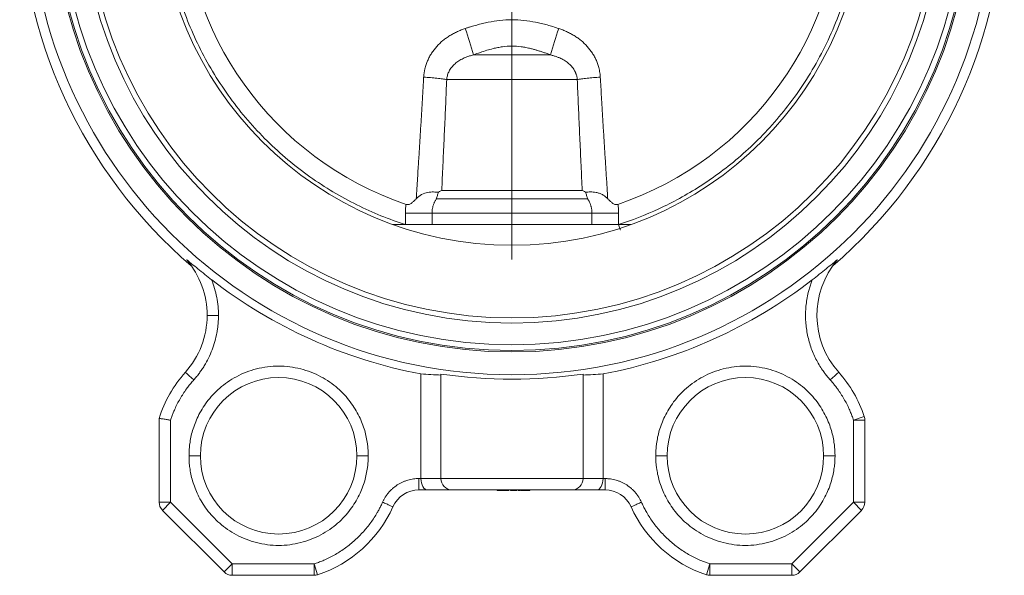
# Model space of a CAD drawing. Header units: millimetres. Extents: x 168 to 893, y 24 to 895.
# Tile 11 of 26: x 198 to 371, y 360 to 458. Entities that reach past the tile are written whole.
import ezdxf

# ---------------------------------------------------------------- set-up
doc = ezdxf.new("R2010")
doc.units = ezdxf.units.MM

# ---------------------------------------------------------------- blocks, each defined once
blk = doc.blocks.new('SW_CENTERMARKSYMBOL_0')
at = {"color": 0, "linetype": 'Continuous', "lineweight": 0}
for p, q in [((0, 5), (0, 64.5)), ((0, 0), (0, 2.5)), ((-5, 0), (-64.5, 0)), ((0, 0), (-2.5, 0)), ((0, 0), (0, -2.5)), ((0, 0), (2.5, 0)), ((5, 0), (64.5, 0)), ((0, -5), (0, -64.5))]:
    blk.add_line(p, q, dxfattribs=at)

msp = doc.modelspace()

# ---------------------------------------------------------------- linework, layer by layer
at = {"color": 7, "linetype": 'Continuous', "lineweight": 15}
for p, q in [((284, 451.81), (277.23, 451.81)), ((290.78, 451.81), (284, 451.81)), ((272.53, 447.48), (284, 447.48)), ((284, 447.48), (295.48, 447.48)), ((271.66, 427.96), (296.35, 427.96)), ((284, 426.53), (270.72, 426.53)), ((297.29, 426.53), (284, 426.53)), ((269.95, 424.03), (265.27, 424.03)), ((265.27, 424.03), (265.27, 422.01)), ((269.95, 424.03), (284, 424.03)), ((284, 424.03), (298.05, 424.03)), ((302.74, 424.03), (298.05, 424.03)), ((302.74, 422.01), (302.74, 424.03)), ((304.93, 422.01), (263.07, 422.01)), ((268, 377.37), (268, 395.74)), ((271.5, 377.37), (271.5, 395.73)), ((296.5, 377.37), (296.5, 395.73)), ((300, 377.37), (300, 395.74)), ((222, 373.2), (222, 387.94)), ((224, 387.63), (224, 373.2)), ((344, 387.63), (345.9, 388.26)), ((344, 373.2), (344, 387.63)), ((344, 387.63), (346, 387.63)), ((346, 387.63), (346, 373.2)), ((267.65, 377.37), (268, 377.37)), ((267.65, 375.37), (267.65, 377.37)), ((268, 377.37), (271.5, 377.37)), ((271.5, 377.37), (296.5, 377.37)), ((296.5, 377.37), (300, 377.37)), ((300, 377.37), (300.35, 377.37)), ((300.35, 377.37), (300.35, 375.37)), ((269.16, 375.37), (267.65, 375.37)), ((273.5, 375.37), (269.16, 375.37)), ((294.5, 375.37), (273.5, 375.37)), ((281.38, 375.27), (281.38, 375.37)), ((281.38, 375.27), (283.19, 375.27)), ((283.19, 375.27), (283.19, 375.37)), ((283.19, 375.27), (283.24, 375.27)), ((283.24, 375.27), (283.24, 375.37)), ((283.24, 375.27), (283.44, 375.27)), ((283.44, 375.27), (283.44, 375.37)), ((283.71, 375.27), (283.71, 375.37)), ((283.71, 375.27), (283.73, 375.27)), ((283.73, 375.27), (283.73, 375.37)), ((283.73, 375.27), (284.88, 375.27)), ((284.88, 375.27), (284.88, 375.37)), ((285.11, 375.27), (285.11, 375.37)), ((285.11, 375.27), (285.38, 375.27)), ((285.38, 375.27), (285.38, 375.37)), ((285.47, 375.27), (285.47, 375.37)), ((285.47, 375.27), (285.88, 375.27)), ((285.88, 375.27), (285.88, 375.37)), ((285.88, 375.27), (287.11, 375.27)), ((286.82, 375.25), (286.82, 375.27)), ((287.11, 375.27), (287.11, 375.37)), ((298.85, 375.37), (294.5, 375.37)), ((298.85, 375.37), (300.35, 375.37)), ((224, 373.2), (222, 373.2)), ((222.59, 371.78), (224, 373.2)), ((224, 373.2), (234.83, 362.37)), ((333.17, 362.37), (344, 373.2)), ((346, 373.2), (344, 373.2)), ((344, 373.2), (345.42, 371.78)), ((233.42, 360.95), (222.59, 371.78)), ((345.42, 371.78), (334.59, 360.95)), ((234.83, 362.37), (233.42, 360.95)), ((234.83, 362.37), (249.22, 362.37)), ((234.83, 360.37), (234.83, 362.37)), ((249.22, 362.37), (249.22, 360.37)), ((249.22, 362.37), (249.85, 360.47)), ((318.16, 360.47), (318.78, 362.37)), ((318.78, 362.37), (333.17, 362.37)), ((318.78, 360.37), (318.78, 362.37)), ((333.17, 362.37), (333.17, 360.37)), ((334.59, 360.95), (333.17, 362.37)), ((249.22, 360.37), (234.83, 360.37)), ((333.17, 360.37), (318.78, 360.37))]:
    msp.add_line(p, q, dxfattribs=at)
at = {"color": 8, "linetype": 'Continuous', "lineweight": 15}
for p, q in [((269.95, 422.01), (269.95, 424.03)), ((298.05, 424.03), (298.05, 422.01))]:
    msp.add_line(p, q, dxfattribs=at)
at = {"color": 7, "linetype": 'Continuous', "lineweight": 15}
for radius in [84.75, 80.75, 80.5, 74.77, 62]:
    msp.add_circle((284, 480.37), radius, dxfattribs=at)
for centre, radius, start, end in [((284, 480.37), 86.5, 130.6472, 229.3528), ((284, 480.37), 86.5, 310.6472, 49.3528), ((284, 480.37), 57.9, 108.7508, 251.2492), ((284, 480.37), 57.9, 288.7508, 71.2492), ((284, 480.37), 79.5, 180, 360), ((284, 480.37), 75.68, 180, 0), ((214.82, 435.15), 64.59, 14.9434, 19.2592), ((353.18, 435.15), 64.59, 160.7408, 165.0566), ((215.43, 406.05), 15, 360, 40.4382), ((352.58, 406.05), 15, 139.5618, 221.8295), ((284, 480.37), 86.12, 232.2149, 259.2932), ((284, 480.37), 86.12, 280.7068, 307.7851), ((215.43, 406.05), 15, 318.1705, 360), ((243, 381.37), 22, 138.1705, 162.619), ((243, 381.37), 13.75, 0, 180), ((284, 480.37), 85.55, 261.5986, 278.4014), ((325.01, 381.37), 13.75, 0, 180), ((325.01, 381.37), 22, 18.2364, 41.8295), ((344, 387.63), 2, 360, 18.2364), ((243, 381.37), 13.75, 180, 0), ((325.01, 381.37), 13.75, 180, 0), ((273.5, 377.37), 2, 180, 270), ((294.5, 377.37), 2, 270, 0), ((267.65, 370.37), 5, 90, 155.9433), ((300.35, 370.37), 5, 24.0567, 90), ((224, 373.2), 2, 180, 225), ((243, 381.37), 22, 288.1369, 335.9433), ((325.01, 381.37), 22, 204.0567, 251.8631), ((344, 373.2), 2, 315, 360), ((234.83, 362.37), 2, 225, 270), ((249.22, 362.37), 2, 270, 288.1369), ((318.78, 362.37), 2, 251.8631, 270), ((333.17, 362.37), 2, 270, 315)]:
    msp.add_arc(centre, radius, start, end, dxfattribs=at)
for centre, major_axis, ratio, start_param, end_param in [((274.67, 480.37), (85.39, 0), 0.994017, 4.634168, 4.675226), ((293.33, 480.37), (85.39, 0), 0.994017, 4.749552, 4.79061), ((269.16, 377.37), (0, 2), 0.57735, 1.570796, 3.141593), ((298.85, 377.37), (0, 2), 0.57735, 3.141593, 4.712389)]:
    msp.add_ellipse(centre, major_axis=major_axis, ratio=ratio, start_param=start_param, end_param=end_param, dxfattribs=at)
for points, knots in [([(302.74, 538.72), (305.05, 537.98), (307.42, 537.07), (312.23, 534.84), (314.65, 533.52), (319.48, 530.43), (321.88, 528.65), (326.54, 524.6), (328.79, 522.33), (333.02, 517.3), (335, 514.54), (338.53, 508.57), (340.08, 505.37), (342.62, 498.62), (343.62, 495.08), (344.95, 487.82), (345.29, 484.09), (345.29, 476.64), (344.95, 472.92), (343.62, 465.65), (342.62, 462.11), (340.08, 455.36), (338.53, 452.16), (335, 446.19), (333.02, 443.43), (328.79, 438.4), (326.54, 436.13), (321.88, 432.08), (319.48, 430.31), (314.65, 427.21), (312.23, 425.9), (307.42, 423.67), (305.05, 422.75), (302.74, 422.01)], [0, 0, 0, 0, 0.0625, 0.0625, 0.125, 0.125, 0.1875, 0.1875, 0.25, 0.25, 0.3125, 0.3125, 0.375, 0.375, 0.4375, 0.4375, 0.5, 0.5, 0.5625, 0.5625, 0.625, 0.625, 0.6875, 0.6875, 0.75, 0.75, 0.8125, 0.8125, 0.875, 0.875, 0.9375, 0.9375, 1, 1, 1, 1]), ([(265.27, 422.01), (262.4, 422.93), (259.53, 424.08), (253.91, 426.88), (251.15, 428.52), (245.86, 432.28), (243.33, 434.39), (238.62, 439.03), (236.44, 441.56), (232.52, 446.94), (230.78, 449.79), (227.8, 455.7), (226.56, 458.75), (224.6, 464.93), (223.88, 468.06), (222.93, 474.27), (222.71, 477.36), (222.71, 480.37)], [0, 0, 0, 0, 0.125, 0.125, 0.25, 0.25, 0.375, 0.375, 0.5, 0.5, 0.625, 0.625, 0.75, 0.75, 0.875, 0.875, 1, 1, 1, 1]), ([(275.8, 456.46), (275.97, 456.52), (276.3, 456.63), (276.81, 456.79), (277.3, 456.93), (277.97, 457.12), (278.81, 457.34), (280.17, 457.64), (281.88, 457.91), (283.98, 458.02), (286.08, 457.91), (287.81, 457.64), (289.18, 457.34), (290.19, 457.08), (291.2, 456.79), (291.87, 456.57), (292.21, 456.46)], [0, 0, 0, 0, 0.032008, 0.063495, 0.094499, 0.125057, 0.188005, 0.249308, 0.373257, 0.497982, 0.624048, 0.749245, 0.810972, 0.874364, 0.936206, 1, 1, 1, 1]), ([(268.48, 447.91), (268.49, 448), (268.5, 448.16), (268.53, 448.41), (268.56, 448.66), (268.6, 448.9), (268.64, 449.15), (268.73, 449.55), (268.89, 450.11), (269.16, 450.81), (269.49, 451.48), (269.99, 452.34), (270.76, 453.33), (271.66, 454.19), (272.45, 454.79), (273.08, 455.21), (273.73, 455.58), (274.4, 455.91), (275.09, 456.21), (275.56, 456.38), (275.8, 456.46)], [0, 0, 0, 0, 0.0210913, 0.0420482, 0.0628892, 0.0836322, 0.1042952, 0.1248954, 0.1878251, 0.2497943, 0.3127375, 0.3747177, 0.4996595, 0.6245335, 0.6872444, 0.749547, 0.8122061, 0.8747829, 0.9372558, 1, 1, 1, 1]), ([(292.21, 456.46), (292.33, 456.42), (292.56, 456.34), (292.91, 456.2), (293.26, 456.06), (293.71, 455.86), (294.27, 455.58), (294.92, 455.21), (295.55, 454.8), (296.34, 454.19), (297.24, 453.33), (298, 452.34), (298.51, 451.49), (298.84, 450.82), (299.1, 450.12), (299.29, 449.48), (299.41, 448.91), (299.48, 448.42), (299.51, 448.08), (299.52, 447.91)], [0, 0, 0, 0, 0.031388, 0.062674, 0.093891, 0.125077, 0.187396, 0.249796, 0.312281, 0.375176, 0.499556, 0.624831, 0.686481, 0.749083, 0.811121, 0.874122, 0.915707, 0.957617, 1, 1, 1, 1]), ([(290.78, 451.81), (290.57, 451.89), (290.16, 452.04), (289.56, 452.26), (288.97, 452.45), (288.4, 452.63), (287.84, 452.79), (287.2, 452.96), (286.46, 453.12), (285.35, 453.3), (283.97, 453.4), (282.59, 453.29), (281.5, 453.11), (280.59, 452.91), (279.56, 452.62), (278.41, 452.25), (277.63, 451.96), (277.23, 451.81)], [0, 0, 0, 0, 0.047723, 0.093652, 0.137888, 0.180554, 0.221794, 0.261781, 0.324015, 0.383799, 0.502547, 0.619934, 0.679034, 0.740557, 0.821103, 0.907239, 1, 1, 1, 1]), ([(277.23, 451.81), (277.11, 451.78), (276.89, 451.73), (276.56, 451.63), (276.24, 451.53), (275.92, 451.41), (275.45, 451.21), (274.84, 450.91), (274.14, 450.42), (273.52, 449.83), (273.12, 449.27), (272.88, 448.81), (272.74, 448.49), (272.64, 448.16), (272.56, 447.82), (272.54, 447.59), (272.53, 447.48)], [0, 0, 0, 0, 0.050916, 0.101373, 0.151407, 0.201057, 0.25036, 0.376874, 0.500248, 0.626846, 0.749988, 0.801037, 0.851516, 0.901469, 0.950947, 1, 1, 1, 1]), ([(284, 451.81), (284, 451.6), (284, 451.34), (284, 450.72), (284, 450.37), (284, 449.59), (284, 449.18), (284, 448.33), (284, 447.9), (284, 447.48)], [0, 0, 0, 0, 0.25, 0.25, 0.5, 0.5, 0.75, 0.75, 1, 1, 1, 1]), ([(295.48, 447.48), (295.47, 447.54), (295.46, 447.67), (295.43, 447.86), (295.39, 448.05), (295.34, 448.23), (295.28, 448.42), (295.21, 448.6), (295.14, 448.78), (295.05, 448.95), (294.85, 449.32), (294.47, 449.84), (293.86, 450.42), (293.15, 450.91), (292.48, 451.25), (291.87, 451.49), (291.33, 451.67), (290.96, 451.76), (290.78, 451.81)], [0, 0, 0, 0, 0.02737, 0.054865, 0.082495, 0.110269, 0.138194, 0.16628, 0.194535, 0.222967, 0.251584, 0.374666, 0.501199, 0.624363, 0.750653, 0.832684, 0.915743, 1, 1, 1, 1]), ([(267.17, 426.53), (267.21, 427.14), (267.29, 428.35), (267.4, 430.12), (267.53, 432.2), (267.68, 434.55), (267.85, 437.25), (268.01, 439.9), (268.18, 442.61), (268.34, 445.26), (268.44, 447.05), (268.48, 447.91)], [0, 0, 0, 0, 0.086335, 0.169663, 0.249989, 0.378539, 0.499974, 0.628774, 0.749988, 0.879073, 1, 1, 1, 1]), ([(268.48, 447.91), (268.87, 447.89), (269.27, 447.86), (270.06, 447.8), (270.44, 447.76), (271.16, 447.69), (271.49, 447.65), (272.07, 447.56), (272.32, 447.52), (272.53, 447.48)], [0, 0, 0, 0, 0.25, 0.25, 0.5, 0.5, 0.75, 0.75, 1, 1, 1, 1]), ([(272.53, 447.48), (272.5, 446.78), (272.44, 445.36), (272.35, 443.23), (272.26, 441.09), (272.16, 438.94), (272.06, 436.77), (271.96, 434.59), (271.86, 432.39), (271.76, 430.18), (271.69, 428.71), (271.66, 427.96)], [0, 0, 0, 0, 0.108154, 0.217044, 0.326669, 0.437034, 0.548139, 0.659986, 0.772578, 0.885915, 1, 1, 1, 1]), ([(295.48, 447.48), (295.68, 447.52), (295.93, 447.56), (296.51, 447.65), (296.84, 447.69), (297.56, 447.76), (297.94, 447.8), (298.73, 447.86), (299.13, 447.89), (299.52, 447.91)], [0, 0, 0, 0, 0.25, 0.25, 0.5, 0.5, 0.75, 0.75, 1, 1, 1, 1]), ([(296.35, 427.96), (296.31, 428.71), (296.24, 430.18), (296.14, 432.39), (296.04, 434.59), (295.94, 436.77), (295.84, 438.94), (295.75, 441.09), (295.65, 443.23), (295.56, 445.36), (295.5, 446.78), (295.48, 447.48)], [0, 0, 0, 0, 0.114085, 0.227422, 0.340014, 0.451861, 0.562966, 0.673331, 0.782956, 0.891846, 1, 1, 1, 1]), ([(299.52, 447.91), (299.55, 447.34), (299.62, 446.18), (299.72, 444.39), (299.84, 442.31), (299.99, 439.9), (300.15, 437.25), (300.32, 434.55), (300.49, 431.91), (300.66, 429.22), (300.77, 427.44), (300.83, 426.53)], [0, 0, 0, 0, 0.079713, 0.163048, 0.250012, 0.371227, 0.500026, 0.621461, 0.750012, 0.871626, 1, 1, 1, 1]), ([(267.17, 426.53), (267.46, 426.82), (267.77, 427.07), (268.48, 427.45), (268.84, 427.57), (269.57, 427.72), (269.92, 427.73), (270.39, 427.73), (270.54, 427.72), (270.82, 427.7), (270.96, 427.68), (271.08, 427.67)], [0, 0, 0, 0, 0.25, 0.25, 0.5, 0.5, 0.75, 0.75, 0.875, 0.875, 1, 1, 1, 1]), ([(271.08, 427.67), (271.05, 427.58), (270.98, 427.38), (270.89, 427.1), (270.8, 426.81), (270.74, 426.62), (270.72, 426.53)], [0, 0, 0, 0, 0.245267, 0.500004, 0.751642, 1, 1, 1, 1]), ([(271.08, 427.67), (271.18, 427.76), (271.29, 427.83), (271.48, 427.94), (271.57, 427.96), (271.66, 427.96)], [0, 0, 0, 0, 0.5, 0.5, 1, 1, 1, 1]), ([(296.35, 427.96), (296.43, 427.96), (296.52, 427.94), (296.71, 427.83), (296.82, 427.76), (296.92, 427.67)], [0, 0, 0, 0, 0.5, 0.5, 1, 1, 1, 1]), ([(296.92, 427.67), (297.17, 427.7), (297.45, 427.73), (297.92, 427.73), (298.09, 427.73), (298.44, 427.7), (298.61, 427.68), (298.97, 427.61), (299.16, 427.56), (299.52, 427.44), (299.7, 427.36), (300.05, 427.17), (300.21, 427.06), (300.54, 426.81), (300.69, 426.67), (300.83, 426.53)], [0, 0, 0, 0, 0.25, 0.25, 0.375, 0.375, 0.5, 0.5, 0.625, 0.625, 0.75, 0.75, 0.875, 0.875, 1, 1, 1, 1]), ([(297.29, 426.53), (297.28, 426.54), (297.27, 426.59), (297.24, 426.68), (297.19, 426.86), (297.12, 427.1), (297.02, 427.38), (296.96, 427.58), (296.92, 427.67)], [0, 0, 0, 0, 0.0323402, 0.1250417, 0.2500533, 0.4999972, 0.7547274, 1, 1, 1, 1]), ([(265.39, 425.54), (265.48, 425.51), (265.56, 425.5), (265.75, 425.5), (265.83, 425.52), (266.09, 425.6), (266.25, 425.7), (266.53, 425.91), (266.67, 426.03), (266.92, 426.27), (267.05, 426.4), (267.17, 426.53)], [0, 0, 0, 0, 0.125, 0.125, 0.25, 0.25, 0.5, 0.5, 0.75, 0.75, 1, 1, 1, 1]), ([(270.72, 426.53), (270.68, 426.47), (270.6, 426.34), (270.49, 426.15), (270.39, 425.96), (270.3, 425.76), (270.22, 425.55), (270.15, 425.34), (270.09, 425.13), (270.04, 424.91), (270, 424.69), (269.97, 424.47), (269.95, 424.25), (269.95, 424.1), (269.95, 424.03)], [0, 0, 0, 0, 0.082136, 0.164566, 0.247271, 0.330234, 0.413431, 0.496838, 0.580427, 0.664168, 0.748029, 0.831978, 0.91598, 1, 1, 1, 1]), ([(284, 426.53), (284, 426.15), (284, 425.74), (284, 424.9), (284, 424.46), (284, 424.03)], [0, 0, 0, 0, 0.5, 0.5, 1, 1, 1, 1]), ([(298.05, 424.03), (298.05, 424.1), (298.05, 424.23), (298.03, 424.44), (298.01, 424.64), (297.98, 424.85), (297.93, 425.05), (297.88, 425.25), (297.82, 425.44), (297.75, 425.63), (297.68, 425.82), (297.59, 426.01), (297.5, 426.18), (297.39, 426.36), (297.32, 426.47), (297.29, 426.53)], [0, 0, 0, 0, 0.077557, 0.155102, 0.232605, 0.31004, 0.387382, 0.464603, 0.541682, 0.618594, 0.695319, 0.771839, 0.848135, 0.924193, 1, 1, 1, 1]), ([(300.83, 426.53), (300.95, 426.4), (301.08, 426.27), (301.34, 426.03), (301.47, 425.91), (301.69, 425.75), (301.76, 425.7), (301.92, 425.61), (302, 425.57), (302.17, 425.52), (302.26, 425.5), (302.44, 425.5), (302.53, 425.51), (302.61, 425.54)], [0, 0, 0, 0, 0.25, 0.25, 0.5, 0.5, 0.625, 0.625, 0.75, 0.75, 0.875, 0.875, 1, 1, 1, 1]), ([(265.27, 424.03), (265.27, 424.13), (265.27, 424.33), (265.28, 424.63), (265.31, 424.94), (265.34, 425.24), (265.37, 425.44), (265.39, 425.54)], [0, 0, 0, 0, 0.2001673, 0.4000403, 0.5998296, 0.7997461, 1, 1, 1, 1]), ([(302.61, 425.54), (302.63, 425.44), (302.66, 425.24), (302.69, 424.94), (302.72, 424.63), (302.73, 424.33), (302.74, 424.13), (302.74, 424.03)], [0, 0, 0, 0, 0.200254, 0.40017, 0.59996, 0.799833, 1, 1, 1, 1]), ([(302.74, 422.01), (302.77, 421.9), (302.81, 421.78), (302.89, 421.54), (302.92, 421.43), (302.98, 421.25), (303, 421.18), (303.03, 421.08), (303.04, 421.06), (303.04, 421.06)], [0, 0, 0, 0, 0.25, 0.25, 0.5, 0.5, 0.75, 0.75, 1, 1, 1, 1]), ([(231.23, 412.3), (230.82, 412.62), (230.41, 412.94), (229.61, 413.57), (229.22, 413.89), (228.44, 414.51), (228.06, 414.82), (227.5, 415.27), (227.32, 415.42), (227.06, 415.63), (226.98, 415.7), (226.88, 415.77), (226.85, 415.79), (226.82, 415.81), (226.83, 415.8), (226.84, 415.78)], [0, 0, 0, 0, 0.25, 0.25, 0.5, 0.5, 0.75, 0.75, 0.875, 0.875, 0.9375, 0.9375, 0.96875, 0.96875, 1, 1, 1, 1]), ([(341.16, 415.78), (341.18, 415.8), (341.18, 415.81), (341.15, 415.79), (341.12, 415.77), (341.02, 415.69), (340.94, 415.63), (340.68, 415.42), (340.5, 415.27), (339.94, 414.82), (339.56, 414.51), (338.79, 413.89), (338.4, 413.58), (337.59, 412.94), (337.18, 412.62), (336.77, 412.3)], [0, 0, 0, 0, 0.03125, 0.03125, 0.0625, 0.0625, 0.125, 0.125, 0.25, 0.25, 0.5, 0.5, 0.75, 0.75, 1, 1, 1, 1]), ([(231.23, 412.3), (231.63, 411.3), (231.93, 410.26), (232.33, 408.16), (232.43, 407.09), (232.43, 406.05)], [0, 0, 0, 0, 0.5, 0.5, 1, 1, 1, 1]), ([(339.91, 394.71), (339.83, 394.8), (339.67, 394.98), (339.44, 395.26), (339.21, 395.54), (338.99, 395.83), (338.77, 396.12), (338.42, 396.63), (337.94, 397.37), (337.39, 398.37), (336.9, 399.42), (336.34, 400.9), (335.83, 402.83), (335.59, 404.83), (335.57, 406.45), (335.64, 407.66), (335.8, 408.86), (336.01, 409.91), (336.25, 410.81), (336.49, 411.56), (336.67, 412.06), (336.77, 412.3)], [0, 0, 0, 0, 0.0193, 0.038583, 0.05786, 0.077138, 0.096426, 0.115733, 0.175938, 0.23617, 0.298319, 0.360496, 0.487601, 0.616368, 0.680968, 0.745594, 0.809726, 0.873885, 0.915932, 0.95794, 1, 1, 1, 1]), ([(232.43, 406.05), (232.43, 405.92), (232.42, 405.66), (232.41, 405.28), (232.39, 404.9), (232.36, 404.51), (232.32, 404.13), (232.27, 403.75), (232.22, 403.37), (232.08, 402.6), (231.82, 401.46), (231.33, 399.97), (230.7, 398.54), (230.08, 397.4), (229.52, 396.53), (229.07, 395.9), (228.6, 395.29), (228.26, 394.9), (228.09, 394.71)], [0, 0, 0, 0, 0.031044, 0.062042, 0.093009, 0.123962, 0.154916, 0.185888, 0.216892, 0.247946, 0.373955, 0.500008, 0.626017, 0.75207, 0.814108, 0.876024, 0.937946, 1, 1, 1, 1]), ([(230.43, 406.05), (230.43, 406.05), (230.47, 406.05), (230.66, 406.05), (230.82, 406.05), (231.21, 406.05), (231.44, 406.05), (231.94, 406.05), (232.19, 406.05), (232.43, 406.05)], [0, 0, 0, 0, 0.25, 0.25, 0.5, 0.5, 0.75, 0.75, 1, 1, 1, 1]), ([(227.25, 381.37), (227.25, 381.49), (227.25, 381.72), (227.26, 382.07), (227.28, 382.42), (227.31, 382.77), (227.34, 383.12), (227.42, 383.74), (227.57, 384.64), (227.87, 385.84), (228.29, 387.06), (229.04, 388.79), (230.08, 390.49), (231.43, 392.1), (232.64, 393.28), (234.03, 394.36), (235.58, 395.31), (237.29, 396.09), (239.12, 396.68), (241.04, 397.04), (243, 397.16), (244.96, 397.04), (246.87, 396.68), (248.7, 396.09), (250.41, 395.31), (251.97, 394.36), (253.36, 393.28), (254.57, 392.1), (255.91, 390.49), (256.95, 388.79), (257.71, 387.06), (258.12, 385.84), (258.42, 384.64), (258.59, 383.63), (258.69, 382.77), (258.74, 382.07), (258.74, 381.61), (258.75, 381.37)], [0, 0, 0, 0, 0.007071, 0.014136, 0.021199, 0.028261, 0.035328, 0.042402, 0.066383, 0.090374, 0.117402, 0.14444, 0.204832, 0.237455, 0.271606, 0.307186, 0.344051, 0.382012, 0.42084, 0.460267, 0.500001, 0.539735, 0.579163, 0.61799, 0.655952, 0.692817, 0.728396, 0.762548, 0.795171, 0.855563, 0.88259, 0.909628, 0.933609, 0.9576, 0.971736, 0.98586, 1, 1, 1, 1]), ([(309.26, 381.37), (309.26, 381.49), (309.26, 381.72), (309.27, 382.07), (309.29, 382.42), (309.32, 382.77), (309.35, 383.12), (309.43, 383.74), (309.58, 384.64), (309.88, 385.84), (310.3, 387.06), (311.05, 388.79), (312.09, 390.49), (313.43, 392.1), (314.65, 393.28), (316.04, 394.36), (317.59, 395.31), (319.3, 396.09), (321.13, 396.68), (323.04, 397.04), (325.01, 397.16), (326.97, 397.04), (328.88, 396.68), (330.71, 396.09), (332.42, 395.31), (333.98, 394.36), (335.37, 393.28), (336.58, 392.1), (337.92, 390.49), (338.96, 388.79), (339.72, 387.06), (340.13, 385.84), (340.43, 384.64), (340.6, 383.63), (340.7, 382.77), (340.75, 382.07), (340.75, 381.61), (340.76, 381.37)], [0, 0, 0, 0, 0.0070714, 0.0141364, 0.0211985, 0.0282612, 0.0353279, 0.0424022, 0.0663831, 0.0903744, 0.1174018, 0.1444396, 0.2048316, 0.2374547, 0.2716061, 0.3071861, 0.3440509, 0.3820123, 0.4208399, 0.4602672, 0.5000013, 0.5397354, 0.5791627, 0.6179902, 0.6559517, 0.6928165, 0.7283965, 0.7625479, 0.7951709, 0.855563, 0.8825905, 0.9096282, 0.9336091, 0.9576004, 0.971736, 0.9858599, 1, 1, 1, 1]), ([(228.09, 394.71), (228, 394.61), (227.82, 394.4), (227.56, 394.09), (227.3, 393.77), (227.05, 393.45), (226.68, 392.95), (226.22, 392.27), (225.68, 391.39), (225.18, 390.48), (224.79, 389.66), (224.47, 388.92), (224.22, 388.28), (224.08, 387.85), (224, 387.63)], [0, 0, 0, 0, 0.049846, 0.099666, 0.149481, 0.199312, 0.24918, 0.374445, 0.499777, 0.6251, 0.750489, 0.833661, 0.916798, 1, 1, 1, 1]), ([(226.6, 396.05), (226.6, 396.05), (226.64, 396.02), (226.78, 395.89), (226.9, 395.78), (227.19, 395.52), (227.36, 395.37), (227.73, 395.04), (227.92, 394.87), (228.09, 394.71)], [0, 0, 0, 0, 0.25, 0.25, 0.5, 0.5, 0.75, 0.75, 1, 1, 1, 1]), ([(341.4, 396.05), (341.4, 396.05), (341.37, 396.02), (341.22, 395.89), (341.11, 395.78), (340.82, 395.52), (340.64, 395.37), (340.27, 395.04), (340.08, 394.87), (339.91, 394.71)], [0, 0, 0, 0, 0.25, 0.25, 0.5, 0.5, 0.75, 0.75, 1, 1, 1, 1]), ([(344, 387.63), (343.96, 387.76), (343.87, 388.02), (343.73, 388.41), (343.58, 388.79), (343.43, 389.17), (343.18, 389.74), (342.82, 390.48), (342.33, 391.39), (341.79, 392.27), (341.27, 393.02), (340.79, 393.66), (340.36, 394.2), (340.06, 394.54), (339.91, 394.71)], [0, 0, 0, 0, 0.04988, 0.099734, 0.149583, 0.199448, 0.249349, 0.374643, 0.500004, 0.625298, 0.750658, 0.833774, 0.916855, 1, 1, 1, 1]), ([(222, 387.94), (222, 387.94), (222, 387.94), (222.02, 387.94), (222.04, 387.94), (222.07, 387.93), (222.11, 387.93), (222.18, 387.92), (222.33, 387.89), (222.57, 387.86), (222.88, 387.81), (223.16, 387.77), (223.41, 387.73), (223.62, 387.69), (223.82, 387.66), (223.95, 387.64), (224, 387.63)], [0, 0, 0, 0, 0.040972, 0.082363, 0.12408, 0.166026, 0.208101, 0.2502, 0.371996, 0.499805, 0.616891, 0.749313, 0.804173, 0.874492, 0.951757, 1, 1, 1, 1]), ([(258.75, 381.37), (258.75, 381.26), (258.74, 381.02), (258.73, 380.67), (258.71, 380.33), (258.69, 379.98), (258.65, 379.63), (258.57, 379.01), (258.42, 378.11), (258.12, 376.91), (257.71, 375.69), (256.95, 373.96), (255.91, 372.26), (254.57, 370.65), (253.36, 369.47), (251.97, 368.39), (250.41, 367.44), (248.7, 366.65), (246.87, 366.07), (244.96, 365.7), (243, 365.58), (241.04, 365.7), (239.12, 366.07), (237.29, 366.65), (235.58, 367.44), (234.03, 368.39), (232.64, 369.47), (231.43, 370.65), (230.08, 372.26), (229.04, 373.96), (228.29, 375.69), (227.87, 376.91), (227.57, 378.11), (227.4, 379.12), (227.3, 379.98), (227.26, 380.67), (227.25, 381.14), (227.25, 381.37)], [0, 0, 0, 0, 0.007071, 0.014136, 0.021199, 0.028261, 0.035328, 0.042402, 0.066383, 0.090374, 0.117402, 0.14444, 0.204832, 0.237455, 0.271606, 0.307186, 0.344051, 0.382012, 0.42084, 0.460267, 0.500001, 0.539735, 0.579163, 0.61799, 0.655952, 0.692817, 0.728396, 0.762548, 0.795171, 0.855563, 0.88259, 0.909628, 0.933609, 0.9576, 0.971736, 0.98586, 1, 1, 1, 1]), ([(229.25, 381.37), (229.25, 381.37), (229.2, 381.37), (229.01, 381.37), (228.86, 381.37), (228.47, 381.37), (228.23, 381.37), (227.74, 381.37), (227.48, 381.37), (227.25, 381.37)], [0, 0, 0, 0, 0.25, 0.25, 0.5, 0.5, 0.75, 0.75, 1, 1, 1, 1]), ([(256.75, 381.37), (256.75, 381.37), (256.79, 381.37), (256.98, 381.37), (257.14, 381.37), (257.53, 381.37), (257.76, 381.37), (258.26, 381.37), (258.51, 381.37), (258.75, 381.37)], [0, 0, 0, 0, 0.25, 0.25, 0.5, 0.5, 0.75, 0.75, 1, 1, 1, 1]), ([(340.76, 381.37), (340.76, 381.26), (340.75, 381.02), (340.74, 380.67), (340.72, 380.33), (340.7, 379.98), (340.66, 379.63), (340.58, 379.01), (340.43, 378.11), (340.13, 376.91), (339.72, 375.69), (338.96, 373.96), (337.92, 372.26), (336.58, 370.65), (335.37, 369.47), (333.98, 368.39), (332.42, 367.44), (330.71, 366.65), (328.88, 366.07), (326.97, 365.7), (325.01, 365.58), (323.04, 365.7), (321.13, 366.07), (319.3, 366.65), (317.59, 367.44), (316.04, 368.39), (314.65, 369.47), (313.43, 370.65), (312.09, 372.26), (311.05, 373.96), (310.3, 375.69), (309.88, 376.91), (309.58, 378.11), (309.41, 379.12), (309.31, 379.98), (309.26, 380.67), (309.26, 381.14), (309.26, 381.37)], [0, 0, 0, 0, 0.007071, 0.014136, 0.021199, 0.028261, 0.035328, 0.042402, 0.066383, 0.090374, 0.117402, 0.14444, 0.204832, 0.237455, 0.271606, 0.307186, 0.344051, 0.382012, 0.42084, 0.460267, 0.500001, 0.539735, 0.579163, 0.61799, 0.655952, 0.692817, 0.728396, 0.762548, 0.795171, 0.855563, 0.88259, 0.909628, 0.933609, 0.9576, 0.971736, 0.98586, 1, 1, 1, 1]), ([(311.26, 381.37), (311.26, 381.37), (311.21, 381.37), (311.02, 381.37), (310.87, 381.37), (310.47, 381.37), (310.24, 381.37), (309.75, 381.37), (309.49, 381.37), (309.26, 381.37)], [0, 0, 0, 0, 0.25, 0.25, 0.5, 0.5, 0.75, 0.75, 1, 1, 1, 1]), ([(338.76, 381.37), (338.76, 381.37), (338.8, 381.37), (338.99, 381.37), (339.15, 381.37), (339.54, 381.37), (339.77, 381.37), (340.27, 381.37), (340.52, 381.37), (340.76, 381.37)], [0, 0, 0, 0, 0.25, 0.25, 0.5, 0.5, 0.75, 0.75, 1, 1, 1, 1]), ([(261.26, 373.22), (261.29, 373.29), (261.36, 373.44), (261.47, 373.66), (261.59, 373.87), (261.76, 374.15), (261.99, 374.49), (262.3, 374.89), (262.64, 375.27), (263.14, 375.74), (263.83, 376.26), (264.58, 376.68), (265.22, 376.94), (265.7, 377.1), (266.19, 377.22), (266.68, 377.3), (267.17, 377.36), (267.49, 377.36), (267.65, 377.37)], [0, 0, 0, 0, 0.030128, 0.060228, 0.090336, 0.120489, 0.182599, 0.244776, 0.308226, 0.371744, 0.500009, 0.628274, 0.691724, 0.755242, 0.817353, 0.879529, 0.939748, 1, 1, 1, 1]), ([(300.35, 377.37), (300.43, 377.37), (300.59, 377.36), (300.84, 377.35), (301.08, 377.33), (301.4, 377.29), (301.81, 377.22), (302.3, 377.1), (302.78, 376.94), (303.42, 376.68), (304.17, 376.26), (304.86, 375.74), (305.36, 375.27), (305.7, 374.89), (306.01, 374.49), (306.29, 374.08), (306.54, 373.66), (306.67, 373.37), (306.74, 373.22)], [0, 0, 0, 0, 0.030128, 0.060228, 0.090336, 0.120489, 0.182599, 0.244776, 0.308226, 0.371744, 0.500009, 0.628274, 0.691724, 0.755242, 0.817353, 0.879529, 0.939748, 1, 1, 1, 1]), ([(249.22, 362.37), (249.35, 362.41), (249.61, 362.5), (250, 362.64), (250.38, 362.78), (250.76, 362.94), (251.32, 363.18), (252.07, 363.54), (252.99, 364.04), (253.89, 364.59), (255.04, 365.38), (256.41, 366.49), (257.66, 367.74), (258.57, 368.81), (259.21, 369.64), (259.8, 370.51), (260.28, 371.29), (260.66, 371.99), (260.98, 372.6), (261.17, 373.01), (261.26, 373.22)], [0, 0, 0, 0, 0.024532, 0.049051, 0.073568, 0.098092, 0.122634, 0.184941, 0.24728, 0.310279, 0.373311, 0.500002, 0.626693, 0.689692, 0.752724, 0.81503, 0.877369, 0.918247, 0.959108, 1, 1, 1, 1]), ([(261.26, 373.22), (261.48, 373.12), (261.71, 373.02), (262.16, 372.82), (262.37, 372.72), (262.73, 372.56), (262.87, 372.5), (263.05, 372.42), (263.09, 372.4), (263.09, 372.4)], [0, 0, 0, 0, 0.25, 0.25, 0.5, 0.5, 0.75, 0.75, 1, 1, 1, 1]), ([(306.74, 373.22), (306.53, 373.12), (306.3, 373.02), (305.85, 372.82), (305.63, 372.72), (305.27, 372.56), (305.13, 372.5), (304.96, 372.42), (304.92, 372.4), (304.92, 372.4)], [0, 0, 0, 0, 0.25, 0.25, 0.5, 0.5, 0.75, 0.75, 1, 1, 1, 1]), ([(306.74, 373.22), (306.8, 373.1), (306.91, 372.85), (307.09, 372.48), (307.28, 372.11), (307.47, 371.75), (307.77, 371.21), (308.21, 370.51), (308.8, 369.64), (309.43, 368.81), (310.34, 367.74), (311.59, 366.49), (312.96, 365.38), (314.12, 364.59), (315.01, 364.04), (315.93, 363.54), (316.76, 363.14), (317.5, 362.83), (318.13, 362.59), (318.56, 362.44), (318.78, 362.37)], [0, 0, 0, 0, 0.024532, 0.049051, 0.073568, 0.098092, 0.122634, 0.184941, 0.24728, 0.310279, 0.373311, 0.500002, 0.626693, 0.689692, 0.752724, 0.81503, 0.877369, 0.918247, 0.959108, 1, 1, 1, 1])]:
    msp.add_open_spline(points, degree=3, knots=knots, dxfattribs=at)

# ---------------------------------------------------------------- block references
at = {"color": 7, "linetype": 'Continuous', "lineweight": 0}
msp.add_blockref('SW_CENTERMARKSYMBOL_0', (284, 480.37), dxfattribs=at)

doc.saveas('drawing.dxf')
